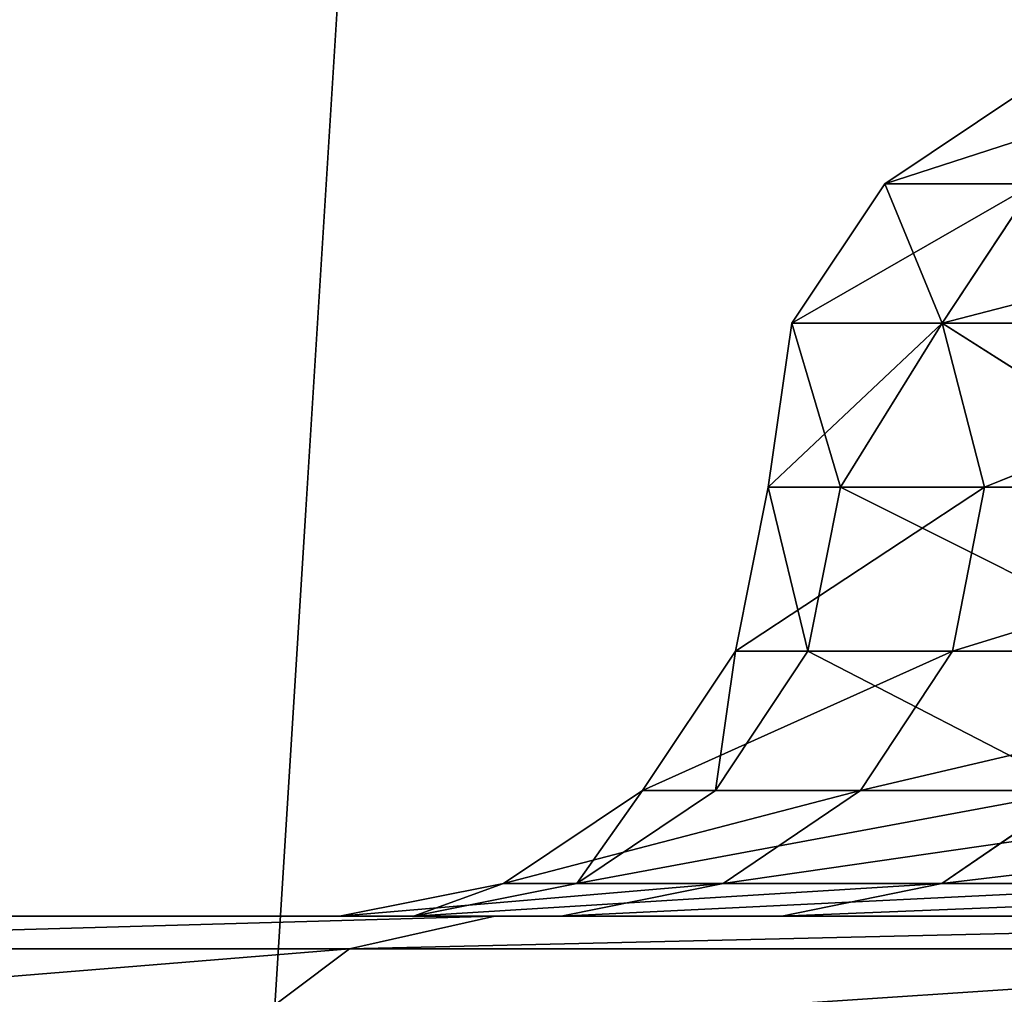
# Model space of a CAD drawing. Extents: x 0.03 to 6.33, y -5.07 to 0.
# Tile 94 of 256: x 1.5 to 1.59, y -1.35 to -1.26. Entities that reach past the tile are written whole.
import ezdxf

# ---------------------------------------------------------------- set-up
doc = ezdxf.new("R2010")
doc.units = 0
doc.header["$MEASUREMENT"] = 0
doc.layers.get('0').update_dxf_attribs({"linetype": 'CONTINUOUS'})

# ---------------------------------------------------------------- blocks, each defined once
blk = doc.blocks.new('KINKIET_CERAMICZNY_222_STL')
at = {"color": 0}
for p, q in [((1.606299, 0, -2.727639), (1.500947, -1.692913, -2.664038)), ((1.606299, 0, -2.727639), (1.500947, -1.692913, -2.664038)), ((1.591233, -1.262839), (1.57846, -1.271374)), ((1.591233, -1.262839), (1.57846, -1.271374)), ((1.57846, -1.271374), (1.569926, -1.284146)), ((1.57846, -1.271374), (1.569926, -1.284146)), ((1.57846, -1.271374), (1.592171, -1.271374, -0.209187)), ((1.592171, -1.271374, 0.209187), (1.57846, -1.271374)), ((1.57846, -1.271374), (1.592171, -1.271374, -0.209187)), ((1.592171, -1.271374, 0.209187), (1.57846, -1.271374)), ((1.592171, -1.271374, -0.209187), (1.58371, -1.284146, -0.210301)), ((1.592171, -1.271374, -0.209187), (1.58371, -1.284146, -0.210301)), ((1.592171, -1.271374, 0.209187), (1.58371, -1.284146, 0.210301)), ((1.592171, -1.271374, 0.209187), (1.58371, -1.284146, 0.210301)), ((1.567758, -1.299213, -0.051737), (1.569926, -1.284146)), ((1.567758, -1.299213, -0.051737), (1.569926, -1.284146)), ((1.567758, -1.299213, -0.051737), (1.58371, -1.284146, -0.210301)), ((1.567758, -1.299213, -0.051737), (1.58371, -1.284146, -0.210301)), ((1.569926, -1.284146), (1.58371, -1.284146, -0.210301)), ((1.58371, -1.284146, 0.210301), (1.569926, -1.284146)), ((1.574388, -1.299213, 0.154998), (1.569926, -1.284146)), ((1.58371, -1.284146, 0.210301), (1.569926, -1.284146)), ((1.574388, -1.299213, 0.154998), (1.569926, -1.284146)), ((1.569926, -1.284146), (1.58371, -1.284146, -0.210301)), ((1.574388, -1.299213, 0.154998), (1.58371, -1.284146, 0.210301)), ((1.574388, -1.299213, 0.154998), (1.58371, -1.284146, 0.210301)), ((1.58371, -1.284146, -0.210301), (1.624825, -1.284146, -0.417003)), ((1.624825, -1.284146, 0.417003), (1.58371, -1.284146, 0.210301)), ((1.6074, -1.299213, 0.359187), (1.58371, -1.284146, 0.210301)), ((1.624825, -1.284146, 0.417003), (1.58371, -1.284146, 0.210301)), ((1.6074, -1.299213, 0.359187), (1.58371, -1.284146, 0.210301)), ((1.58762, -1.299213, -0.257622), (1.58371, -1.284146, -0.210301)), ((1.58762, -1.299213, -0.257622), (1.58371, -1.284146, -0.210301)), ((1.58371, -1.284146, -0.210301), (1.624825, -1.284146, -0.417003)), ((1.58762, -1.299213, -0.257622), (1.624825, -1.284146, -0.417003)), ((1.58762, -1.299213, -0.257622), (1.624825, -1.284146, -0.417003)), ((1.567758, -1.299213, -0.051737), (1.564763, -1.314279, -0.051833)), ((1.567758, -1.299213, -0.051737), (1.564763, -1.314279, -0.051833)), ((1.58762, -1.299213, -0.257622), (1.567758, -1.299213, -0.051737)), ((1.567758, -1.299213, -0.051737), (1.574388, -1.299213, 0.154998)), ((1.567758, -1.299213, -0.051737), (1.574388, -1.299213, 0.154998)), ((1.58762, -1.299213, -0.257622), (1.567758, -1.299213, -0.051737)), ((1.574388, -1.299213, 0.154998), (1.571405, -1.314279, 0.155286)), ((1.574388, -1.299213, 0.154998), (1.571405, -1.314279, 0.155286)), ((1.574388, -1.299213, 0.154998), (1.6074, -1.299213, 0.359187)), ((1.574388, -1.299213, 0.154998), (1.6074, -1.299213, 0.359187)), ((1.58762, -1.299213, -0.257622), (1.584661, -1.314279, -0.2581)), ((1.58762, -1.299213, -0.257622), (1.584661, -1.314279, -0.2581)), ((1.633646, -1.299213, -0.459277), (1.58762, -1.299213, -0.257622)), ((1.633646, -1.299213, -0.459277), (1.58762, -1.299213, -0.257622)), ((1.556233, -1.327051, -0.052106), (1.564763, -1.314279, -0.051833)), ((1.556233, -1.327051, -0.052106), (1.564763, -1.314279, -0.051833)), ((1.56291, -1.327051, 0.156105), (1.571405, -1.314279, 0.155286)), ((1.56291, -1.327051, 0.156105), (1.571405, -1.314279, 0.155286)), ((1.564763, -1.314279, -0.051833), (1.584661, -1.314279, -0.2581)), ((1.571405, -1.314279, 0.155286), (1.564763, -1.314279, -0.051833)), ((1.571405, -1.314279, 0.155286), (1.564763, -1.314279, -0.051833)), ((1.564763, -1.314279, -0.051833), (1.584661, -1.314279, -0.2581)), ((1.604478, -1.314279, 0.359854), (1.571405, -1.314279, 0.155286)), ((1.604478, -1.314279, 0.359854), (1.571405, -1.314279, 0.155286)), ((1.576237, -1.327051, -0.259462), (1.584661, -1.314279, -0.2581)), ((1.576237, -1.327051, -0.259462), (1.584661, -1.314279, -0.2581)), ((1.584661, -1.314279, -0.2581), (1.630773, -1.314279, -0.460129)), ((1.584661, -1.314279, -0.2581), (1.630773, -1.314279, -0.460129)), ((1.543467, -1.335586, -0.052516), (1.556233, -1.327051, -0.052106)), ((1.543467, -1.335586, -0.052516), (1.556233, -1.327051, -0.052106)), ((1.550196, -1.335586, 0.157332), (1.56291, -1.327051, 0.156105)), ((1.550196, -1.335586, 0.157332), (1.56291, -1.327051, 0.156105)), ((1.56291, -1.327051, 0.156105), (1.556233, -1.327051, -0.052106)), ((1.556233, -1.327051, -0.052106), (1.576237, -1.327051, -0.259462)), ((1.56291, -1.327051, 0.156105), (1.556233, -1.327051, -0.052106)), ((1.556233, -1.327051, -0.052106), (1.576237, -1.327051, -0.259462)), ((1.596157, -1.327051, 0.361753), (1.56291, -1.327051, 0.156105)), ((1.596157, -1.327051, 0.361753), (1.56291, -1.327051, 0.156105)), ((1.563628, -1.335586, -0.261501), (1.576237, -1.327051, -0.259462)), ((1.563628, -1.335586, -0.261501), (1.576237, -1.327051, -0.259462)), ((1.576237, -1.327051, -0.259462), (1.622592, -1.327051, -0.462558)), ((1.576237, -1.327051, -0.259462), (1.622592, -1.327051, -0.462558)), ((1.583705, -1.335586, 0.364595), (1.596157, -1.327051, 0.361753)), ((1.583705, -1.335586, 0.364595), (1.596157, -1.327051, 0.361753)), ((1.528408, -1.338583, -0.052999), (1.543467, -1.335586, -0.052516)), ((1.528408, -1.338583, -0.052999), (1.543467, -1.335586, -0.052516)), ((1.5352, -1.338583, 0.158778), (1.550196, -1.335586, 0.157332)), ((1.5352, -1.338583, 0.158778), (1.550196, -1.335586, 0.157332)), ((1.550196, -1.335586, 0.157332), (1.543467, -1.335586, -0.052516)), ((1.543467, -1.335586, -0.052516), (1.563628, -1.335586, -0.261501)), ((1.550196, -1.335586, 0.157332), (1.543467, -1.335586, -0.052516)), ((1.543467, -1.335586, -0.052516), (1.563628, -1.335586, -0.261501)), ((1.548754, -1.338583, -0.263905), (1.563628, -1.335586, -0.261501)), ((1.548754, -1.338583, -0.263905), (1.563628, -1.335586, -0.261501)), ((1.583705, -1.335586, 0.364595), (1.550196, -1.335586, 0.157332)), ((1.583705, -1.335586, 0.364595), (1.550196, -1.335586, 0.157332)), ((1.563628, -1.335586, -0.261501), (1.610347, -1.335586, -0.466192)), ((1.563628, -1.335586, -0.261501), (1.610347, -1.335586, -0.466192)), ((1.569017, -1.338583, 0.367948), (1.583705, -1.335586, 0.364595)), ((1.569017, -1.338583, 0.367948), (1.583705, -1.335586, 0.364595)), ((1.643443, -1.335586, 0.565873), (1.583705, -1.335586, 0.364595)), ((1.643443, -1.335586, 0.565873), (1.583705, -1.335586, 0.364595)), ((1.54266, -1.338583, 0.859921), (1.450954, -1.338583, 0.656159)), ((1.450954, -1.338583, -0.656159), (1.54266, -1.338583, -0.859921)), ((1.54266, -1.338583, 0.859921), (1.450954, -1.338583, 0.656159)), ((1.450954, -1.338583, -0.656159), (1.54266, -1.338583, -0.859921)), ((1.548754, -1.338583, -0.263905), (1.528408, -1.338583, -0.052999)), ((1.528408, -1.338583, -0.052999), (1.5352, -1.338583, 0.158778)), ((1.528408, -1.338583, -0.052999), (1.5352, -1.338583, 0.158778)), ((1.548754, -1.338583, -0.263905), (1.528408, -1.338583, -0.052999)), ((1.529319, -1.34158, 0.866922), (1.54266, -1.338583, 0.859921)), ((1.529319, -1.34158, 0.866922), (1.54266, -1.338583, 0.859921)), ((1.529319, -1.34158, -0.866922), (1.54266, -1.338583, -0.859921)), ((1.529319, -1.34158, -0.866922), (1.54266, -1.338583, -0.859921)), ((1.5352, -1.338583, 0.158778), (1.569017, -1.338583, 0.367948)), ((1.5352, -1.338583, 0.158778), (1.569017, -1.338583, 0.367948)), ((1.658258, -1.338583, 1.051143), (1.54266, -1.338583, 0.859921)), ((1.54266, -1.338583, -0.859921), (1.658258, -1.338583, -1.051143)), ((1.658258, -1.338583, 1.051143), (1.54266, -1.338583, 0.859921)), ((1.54266, -1.338583, -0.859921), (1.658258, -1.338583, -1.051143)), ((1.595903, -1.338583, -0.470479), (1.548754, -1.338583, -0.263905)), ((1.595903, -1.338583, -0.470479), (1.548754, -1.338583, -0.263905)), ((1.569017, -1.338583, 0.367948), (1.629304, -1.338583, 0.571076)), ((1.569017, -1.338583, 0.367948), (1.629304, -1.338583, 0.571076)), ((1.529319, -1.34158, 0.866922), (1.436867, -1.34158, 0.661501)), ((1.436867, -1.34158, -0.661501), (1.529319, -1.34158, -0.866922)), ((1.436867, -1.34158, -0.661501), (1.529319, -1.34158, -0.866922)), ((1.529319, -1.34158, 0.866922), (1.436867, -1.34158, 0.661501)), ((1.529319, -1.34158, -0.866922), (1.51801, -1.350114, -0.872858)), ((1.529319, -1.34158, -0.866922), (1.51801, -1.350114, -0.872858)), ((1.529319, -1.34158, 0.866922), (1.51801, -1.350114, 0.872858)), ((1.529319, -1.34158, 0.866922), (1.51801, -1.350114, 0.872858)), ((1.645859, -1.34158, 1.059702), (1.529319, -1.34158, 0.866922)), ((1.529319, -1.34158, -0.866922), (1.645859, -1.34158, -1.059702)), ((1.529319, -1.34158, -0.866922), (1.645859, -1.34158, -1.059702)), ((1.645859, -1.34158, 1.059702), (1.529319, -1.34158, 0.866922))]:
    blk.add_line(p, q, dxfattribs=at)
mesh = blk.add_polyface(dxfattribs=at)
corners = [(1.500947, -1.692913, -2.664038), (1.258865, -1.692913, -2.495), (1.263743, 0, -2.498751)]
mesh.append_faces([[corners[k] for k in face] for face in [(0, 1, 2)]], dxfattribs={"color": 0})
mesh = blk.add_polyface(dxfattribs=at)
corners = [(1.606299, 0, 2.727639), (1.263743, 0, 2.498751), (1.377924, -1.692913, 2.582357)]
mesh.append_faces([[corners[k] for k in face] for face in [(0, 1, 2)]], dxfattribs={"color": 0})
mesh = blk.add_polyface(dxfattribs=at)
corners = [(1.606299, 0, -2.727639), (1.500947, -1.692913, -2.664038), (1.263743, 0, -2.498751)]
mesh.append_faces([[corners[k] for k in face] for face in [(0, 1, 2)]], dxfattribs={"color": 0})
mesh = blk.add_polyface(dxfattribs=at)
corners = [(1.606299, 0, 2.727639), (1.377924, -1.692913, 2.582357), (1.606299, -1.692913, 2.727639)]
mesh.append_faces([[corners[k] for k in face] for face in [(0, 1, 2)]], dxfattribs={"color": 0})
mesh = blk.add_polyface(dxfattribs=at)
corners = [(1.606299, -1.692913, -2.727639), (1.500947, -1.692913, -2.664038), (1.606299, 0, -2.727639)]
mesh.append_faces([[corners[k] for k in face] for face in [(0, 1, 2)]], dxfattribs={"color": 0})
mesh = blk.add_polyface(dxfattribs=at)
corners = [(1.604834, -1.262839, -0.20752), (1.57846, -1.271374), (1.592171, -1.271374, -0.209187), (1.591233, -1.262839)]
mesh.append_faces([[corners[k] for k in face] for face in [(0, 1, 2), (1, 0, 3)]], dxfattribs={"vtx0": -1, "color": 0})
mesh = blk.add_polyface(dxfattribs=at)
corners = [(1.604834, -1.262839, 0.20752), (1.57846, -1.271374), (1.591233, -1.262839), (1.592171, -1.271374, 0.209187)]
mesh.append_faces([[corners[k] for k in face] for face in [(0, 1, 2), (1, 0, 3)]], dxfattribs={"vtx0": -1, "color": 0})
mesh = blk.add_polyface(dxfattribs=at)
corners = [(1.592171, -1.271374, -0.209187), (1.569926, -1.284146), (1.58371, -1.284146, -0.210301), (1.57846, -1.271374)]
mesh.append_faces([[corners[k] for k in face] for face in [(0, 1, 2), (1, 0, 3)]], dxfattribs={"vtx0": -1, "color": 0})
mesh = blk.add_polyface(dxfattribs=at)
corners = [(1.57846, -1.271374), (1.58371, -1.284146, 0.210301), (1.569926, -1.284146), (1.592171, -1.271374, 0.209187)]
mesh.append_faces([[corners[k] for k in face] for face in [(0, 1, 2), (1, 0, 3)]], dxfattribs={"vtx0": -1, "color": 0})
mesh = blk.add_polyface(dxfattribs=at)
corners = [(1.633069, -1.271374, -0.414794), (1.58371, -1.284146, -0.210301), (1.624825, -1.284146, -0.417003), (1.592171, -1.271374, -0.209187)]
mesh.append_faces([[corners[k] for k in face] for face in [(0, 1, 2), (1, 0, 3)]], dxfattribs={"vtx0": -1, "color": 0})
mesh = blk.add_polyface(dxfattribs=at)
corners = [(1.592171, -1.271374, 0.209187), (1.624825, -1.284146, 0.417003), (1.58371, -1.284146, 0.210301), (1.633069, -1.271374, 0.414794)]
mesh.append_faces([[corners[k] for k in face] for face in [(0, 1, 2), (1, 0, 3)]], dxfattribs={"vtx0": -1, "color": 0})
mesh = blk.add_polyface(dxfattribs=at)
corners = [(1.569926, -1.284146), (1.574388, -1.299213, 0.154998), (1.567758, -1.299213, -0.051737)]
mesh.append_faces([[corners[k] for k in face] for face in [(0, 1, 2)]], dxfattribs={"color": 0})
mesh = blk.add_polyface(dxfattribs=at)
corners = [(1.569926, -1.284146), (1.567758, -1.299213, -0.051737), (1.58371, -1.284146, -0.210301)]
mesh.append_faces([[corners[k] for k in face] for face in [(0, 1, 2)]], dxfattribs={"color": 0})
mesh = blk.add_polyface(dxfattribs=at)
corners = [(1.58371, -1.284146, -0.210301), (1.567758, -1.299213, -0.051737), (1.58762, -1.299213, -0.257622)]
mesh.append_faces([[corners[k] for k in face] for face in [(0, 1, 2)]], dxfattribs={"color": 0})
mesh = blk.add_polyface(dxfattribs=at)
corners = [(1.58371, -1.284146, 0.210301), (1.574388, -1.299213, 0.154998), (1.569926, -1.284146)]
mesh.append_faces([[corners[k] for k in face] for face in [(0, 1, 2)]], dxfattribs={"color": 0})
mesh = blk.add_polyface(dxfattribs=at)
corners = [(1.58371, -1.284146, 0.210301), (1.6074, -1.299213, 0.359187), (1.574388, -1.299213, 0.154998)]
mesh.append_faces([[corners[k] for k in face] for face in [(0, 1, 2)]], dxfattribs={"color": 0})
mesh = blk.add_polyface(dxfattribs=at)
corners = [(1.624825, -1.284146, 0.417003), (1.6074, -1.299213, 0.359187), (1.58371, -1.284146, 0.210301)]
mesh.append_faces([[corners[k] for k in face] for face in [(0, 1, 2)]], dxfattribs={"color": 0})
mesh = blk.add_polyface(dxfattribs=at)
corners = [(1.58371, -1.284146, -0.210301), (1.58762, -1.299213, -0.257622), (1.624825, -1.284146, -0.417003)]
mesh.append_faces([[corners[k] for k in face] for face in [(0, 1, 2)]], dxfattribs={"color": 0})
mesh = blk.add_polyface(dxfattribs=at)
corners = [(1.624825, -1.284146, -0.417003), (1.58762, -1.299213, -0.257622), (1.633646, -1.299213, -0.459277)]
mesh.append_faces([[corners[k] for k in face] for face in [(0, 1, 2)]], dxfattribs={"color": 0})
mesh = blk.add_polyface(dxfattribs=at)
corners = [(1.58762, -1.299213, -0.257622), (1.564763, -1.314279, -0.051833), (1.584661, -1.314279, -0.2581), (1.567758, -1.299213, -0.051737)]
mesh.append_faces([[corners[k] for k in face] for face in [(0, 1, 2), (1, 0, 3)]], dxfattribs={"vtx0": -1, "color": 0})
mesh = blk.add_polyface(dxfattribs=at)
corners = [(1.567758, -1.299213, -0.051737), (1.571405, -1.314279, 0.155286), (1.564763, -1.314279, -0.051833), (1.574388, -1.299213, 0.154998)]
mesh.append_faces([[corners[k] for k in face] for face in [(0, 1, 2), (1, 0, 3)]], dxfattribs={"vtx0": -1, "color": 0})
mesh = blk.add_polyface(dxfattribs=at)
corners = [(1.574388, -1.299213, 0.154998), (1.604478, -1.314279, 0.359854), (1.571405, -1.314279, 0.155286), (1.6074, -1.299213, 0.359187)]
mesh.append_faces([[corners[k] for k in face] for face in [(0, 1, 2), (1, 0, 3)]], dxfattribs={"vtx0": -1, "color": 0})
mesh = blk.add_polyface(dxfattribs=at)
corners = [(1.633646, -1.299213, -0.459277), (1.584661, -1.314279, -0.2581), (1.630773, -1.314279, -0.460129), (1.58762, -1.299213, -0.257622)]
mesh.append_faces([[corners[k] for k in face] for face in [(0, 1, 2), (1, 0, 3)]], dxfattribs={"vtx0": -1, "color": 0})
mesh = blk.add_polyface(dxfattribs=at)
corners = [(1.564763, -1.314279, -0.051833), (1.56291, -1.327051, 0.156105), (1.556233, -1.327051, -0.052106), (1.571405, -1.314279, 0.155286)]
mesh.append_faces([[corners[k] for k in face] for face in [(0, 1, 2), (1, 0, 3)]], dxfattribs={"vtx0": -1, "color": 0})
mesh = blk.add_polyface(dxfattribs=at)
corners = [(1.584661, -1.314279, -0.2581), (1.556233, -1.327051, -0.052106), (1.576237, -1.327051, -0.259462), (1.564763, -1.314279, -0.051833)]
mesh.append_faces([[corners[k] for k in face] for face in [(0, 1, 2), (1, 0, 3)]], dxfattribs={"vtx0": -1, "color": 0})
mesh = blk.add_polyface(dxfattribs=at)
corners = [(1.571405, -1.314279, 0.155286), (1.596157, -1.327051, 0.361753), (1.56291, -1.327051, 0.156105), (1.604478, -1.314279, 0.359854)]
mesh.append_faces([[corners[k] for k in face] for face in [(0, 1, 2), (1, 0, 3)]], dxfattribs={"vtx0": -1, "color": 0})
mesh = blk.add_polyface(dxfattribs=at)
corners = [(1.630773, -1.314279, -0.460129), (1.576237, -1.327051, -0.259462), (1.622592, -1.327051, -0.462558), (1.584661, -1.314279, -0.2581)]
mesh.append_faces([[corners[k] for k in face] for face in [(0, 1, 2), (1, 0, 3)]], dxfattribs={"vtx0": -1, "color": 0})
mesh = blk.add_polyface(dxfattribs=at)
corners = [(1.556233, -1.327051, -0.052106), (1.550196, -1.335586, 0.157332), (1.543467, -1.335586, -0.052516), (1.56291, -1.327051, 0.156105)]
mesh.append_faces([[corners[k] for k in face] for face in [(0, 1, 2), (1, 0, 3)]], dxfattribs={"vtx0": -1, "color": 0})
mesh = blk.add_polyface(dxfattribs=at)
corners = [(1.576237, -1.327051, -0.259462), (1.543467, -1.335586, -0.052516), (1.563628, -1.335586, -0.261501), (1.556233, -1.327051, -0.052106)]
mesh.append_faces([[corners[k] for k in face] for face in [(0, 1, 2), (1, 0, 3)]], dxfattribs={"vtx0": -1, "color": 0})
mesh = blk.add_polyface(dxfattribs=at)
corners = [(1.596157, -1.327051, 0.361753), (1.550196, -1.335586, 0.157332), (1.56291, -1.327051, 0.156105), (1.583705, -1.335586, 0.364595)]
mesh.append_faces([[corners[k] for k in face] for face in [(0, 1, 2), (1, 0, 3)]], dxfattribs={"vtx0": -1, "color": 0})
mesh = blk.add_polyface(dxfattribs=at)
corners = [(1.622592, -1.327051, -0.462558), (1.563628, -1.335586, -0.261501), (1.610347, -1.335586, -0.466192), (1.576237, -1.327051, -0.259462)]
mesh.append_faces([[corners[k] for k in face] for face in [(0, 1, 2), (1, 0, 3)]], dxfattribs={"vtx0": -1, "color": 0})
mesh = blk.add_polyface(dxfattribs=at)
corners = [(1.65543, -1.327051, 0.561461), (1.583705, -1.335586, 0.364595), (1.596157, -1.327051, 0.361753), (1.643443, -1.335586, 0.565873)]
mesh.append_faces([[corners[k] for k in face] for face in [(0, 1, 2), (1, 0, 3)]], dxfattribs={"vtx0": -1, "color": 0})
mesh = blk.add_polyface(dxfattribs=at)
corners = [(1.543467, -1.335586, -0.052516), (1.5352, -1.338583, 0.158778), (1.528408, -1.338583, -0.052999), (1.550196, -1.335586, 0.157332)]
mesh.append_faces([[corners[k] for k in face] for face in [(0, 1, 2), (1, 0, 3)]], dxfattribs={"vtx0": -1, "color": 0})
mesh = blk.add_polyface(dxfattribs=at)
corners = [(1.563628, -1.335586, -0.261501), (1.528408, -1.338583, -0.052999), (1.548754, -1.338583, -0.263905), (1.543467, -1.335586, -0.052516)]
mesh.append_faces([[corners[k] for k in face] for face in [(0, 1, 2), (1, 0, 3)]], dxfattribs={"vtx0": -1, "color": 0})
mesh = blk.add_polyface(dxfattribs=at)
corners = [(1.583705, -1.335586, 0.364595), (1.5352, -1.338583, 0.158778), (1.550196, -1.335586, 0.157332), (1.569017, -1.338583, 0.367948)]
mesh.append_faces([[corners[k] for k in face] for face in [(0, 1, 2), (1, 0, 3)]], dxfattribs={"vtx0": -1, "color": 0})
mesh = blk.add_polyface(dxfattribs=at)
corners = [(1.610347, -1.335586, -0.466192), (1.548754, -1.338583, -0.263905), (1.595903, -1.338583, -0.470479), (1.563628, -1.335586, -0.261501)]
mesh.append_faces([[corners[k] for k in face] for face in [(0, 1, 2), (1, 0, 3)]], dxfattribs={"vtx0": -1, "color": 0})
mesh = blk.add_polyface(dxfattribs=at)
corners = [(1.643443, -1.335586, 0.565873), (1.569017, -1.338583, 0.367948), (1.583705, -1.335586, 0.364595), (1.629304, -1.338583, 0.571076)]
mesh.append_faces([[corners[k] for k in face] for face in [(0, 1, 2), (1, 0, 3)]], dxfattribs={"vtx0": -1, "color": 0})
mesh = blk.add_polyface(dxfattribs=at)
corners = [(3.404142, -1.338583, -1.836902), (2.958062, -1.338583, -1.836902), (3.181102, -1.338583, -1.850394), (3.623931, -1.338583, -1.796625), (2.738274, -1.338583, -1.796625), (3.837261, -1.338583, -1.730148), (2.524944, -1.338583, -1.730148), (4.041023, -1.338583, -1.638442), (3.181102, -1.338583, -1.653543), (3.392553, -1.338583, -1.639968), (3.600531, -1.338583, -1.599464), (4.232246, -1.338583, -1.522844), (3.801622, -1.338583, -1.532697), (3.992525, -1.338583, -1.440763), (4.40814, -1.338583, -1.38504), (4.170104, -1.338583, -1.325172), (4.566142, -1.338583, -1.227038), (4.331443, -1.338583, -1.187822), (4.703946, -1.338583, -1.051143), (4.473894, -1.338583, -1.030967), (4.819544, -1.338583, -0.859921), (4.595118, -1.338583, -0.857185), (4.91125, -1.338583, -0.656159), (4.693123, -1.338583, -0.669327), (4.766301, -1.338583, -0.470479), (4.977727, -1.338583, -0.442828), (4.81345, -1.338583, -0.263905), (5.018004, -1.338583, -0.22304), (4.833796, -1.338583, -0.052999), (5.031496, -1.338583), (4.827005, -1.338583, 0.158778), (5.018004, -1.338583, 0.22304), (4.793188, -1.338583, 0.367948), (4.977727, -1.338583, 0.442828), (4.7329, -1.338583, 0.571076), (4.91125, -1.338583, 0.656159), (4.647133, -1.338583, 0.764827), (4.819544, -1.338583, 0.859921), (4.537293, -1.338583, 0.94602), (4.703946, -1.338583, 1.051143), (4.405184, -1.338583, 1.111679), (4.566142, -1.338583, 1.227038), (4.252976, -1.338583, 1.259084), (4.40814, -1.338583, 1.38504), (4.083168, -1.338583, 1.385815), (4.232246, -1.338583, 1.522844), (3.898548, -1.338583, 1.489791), (3.702147, -1.338583, 1.569305), (4.041023, -1.338583, 1.638442), (3.497191, -1.338583, 1.623051), (3.287045, -1.338583, 1.650146), (3.837261, -1.338583, 1.730148), (3.075159, -1.338583, 1.650146), (2.321181, -1.338583, -1.638442), (2.969652, -1.338583, -1.639968), (2.761674, -1.338583, -1.599464), (2.129959, -1.338583, -1.522844), (2.560582, -1.338583, -1.532697), (2.36968, -1.338583, -1.440763), (1.954064, -1.338583, -1.38504), (2.192101, -1.338583, -1.325172), (1.796063, -1.338583, -1.227038), (2.030761, -1.338583, -1.187822), (1.658258, -1.338583, -1.051143), (1.88831, -1.338583, -1.030967), (1.54266, -1.338583, -0.859921), (1.767087, -1.338583, -0.857185), (1.450954, -1.338583, -0.656159), (1.669081, -1.338583, -0.669327), (1.595903, -1.338583, -0.470479), (1.384478, -1.338583, -0.442828), (1.548754, -1.338583, -0.263905), (1.3442, -1.338583, -0.22304), (1.528408, -1.338583, -0.052999), (1.330709, -1.338583), (1.5352, -1.338583, 0.158778), (1.3442, -1.338583, 0.22304), (1.569017, -1.338583, 0.367948), (1.384478, -1.338583, 0.442828), (1.629304, -1.338583, 0.571076), (1.450954, -1.338583, 0.656159), (1.715072, -1.338583, 0.764827), (1.54266, -1.338583, 0.859921), (1.824912, -1.338583, 0.94602), (1.658258, -1.338583, 1.051143), (1.95702, -1.338583, 1.111679), (1.796063, -1.338583, 1.227038), (2.109228, -1.338583, 1.259084), (1.954064, -1.338583, 1.38504), (2.279037, -1.338583, 1.385815), (2.129959, -1.338583, 1.522844), (2.463657, -1.338583, 1.489791), (2.660057, -1.338583, 1.569305), (2.321181, -1.338583, 1.638442), (2.865013, -1.338583, 1.623051), (2.524944, -1.338583, 1.730148), (3.623931, -1.338583, 1.796625), (2.738274, -1.338583, 1.796625), (3.404142, -1.338583, 1.836902), (2.958062, -1.338583, 1.836902), (3.181102, -1.338583, 1.850394)]
mesh.append_faces([[corners[k] for k in face] for face in [(0, 1, 2), (99, 98, 100)]], dxfattribs={"vtx0": -1, "color": 0})
mesh.append_faces([[corners[k] for k in face] for face in [(1, 3, 4), (4, 5, 6), (8, 7, 9), (9, 7, 10), (10, 11, 12), (12, 11, 13), (13, 14, 15), (15, 16, 17), (17, 18, 19), (19, 20, 21), (21, 22, 23), (23, 22, 24), (24, 25, 26), (26, 27, 28), (28, 29, 30), (30, 31, 32), (32, 33, 34), (34, 35, 36), (36, 37, 38), (38, 39, 40), (40, 41, 42), (42, 43, 44), (44, 45, 46), (46, 45, 47), (47, 48, 49), (49, 48, 50), (50, 51, 52), (53, 55, 56), (56, 58, 59), (59, 60, 61), (61, 62, 63), (63, 64, 65), (65, 66, 67), (67, 69, 70), (70, 71, 72), (72, 73, 74), (74, 75, 76), (76, 77, 78), (78, 79, 80), (80, 81, 82), (82, 83, 84), (84, 85, 86), (86, 87, 88), (88, 89, 90), (90, 92, 93), (93, 52, 95), (95, 96, 97), (97, 98, 99)]], dxfattribs={"vtx0": -1, "vtx1": -1, "color": 0})
mesh.append_faces([[corners[k] for k in face] for face in [(6, 7, 8), (95, 52, 51)]], dxfattribs={"vtx0": -1, "vtx1": -1, "vtx2": -1, "color": 0})
mesh.append_faces([[corners[k] for k in face] for face in [(1, 0, 3), (4, 3, 5), (6, 5, 7), (10, 7, 11), (13, 11, 14), (15, 14, 16), (17, 16, 18), (19, 18, 20), (21, 20, 22), (24, 22, 25), (26, 25, 27), (28, 27, 29), (30, 29, 31), (32, 31, 33), (34, 33, 35), (36, 35, 37), (38, 37, 39), (40, 39, 41), (42, 41, 43), (44, 43, 45), (47, 45, 48), (50, 48, 51), (8, 53, 6), (53, 8, 54), (53, 54, 55), (56, 55, 57), (56, 57, 58), (59, 58, 60), (61, 60, 62), (63, 62, 64), (65, 64, 66), (67, 66, 68), (67, 68, 69), (70, 69, 71), (72, 71, 73), (74, 73, 75), (76, 75, 77), (78, 77, 79), (80, 79, 81), (82, 81, 83), (84, 83, 85), (86, 85, 87), (88, 87, 89), (90, 89, 91), (90, 91, 92), (93, 92, 94), (93, 94, 52), (95, 51, 96), (97, 96, 98)]], dxfattribs={"vtx0": -1, "vtx2": -1, "color": 0})
mesh = blk.add_polyface(dxfattribs=at)
corners = [(1.54266, -1.338583, 0.859921), (1.436867, -1.34158, 0.661501), (1.450954, -1.338583, 0.656159), (1.529319, -1.34158, 0.866922)]
mesh.append_faces([[corners[k] for k in face] for face in [(0, 1, 2), (1, 0, 3)]], dxfattribs={"vtx0": -1, "color": 0})
mesh = blk.add_polyface(dxfattribs=at)
corners = [(1.54266, -1.338583, -0.859921), (1.436867, -1.34158, -0.661501), (1.529319, -1.34158, -0.866922), (1.450954, -1.338583, -0.656159)]
mesh.append_faces([[corners[k] for k in face] for face in [(0, 1, 2), (1, 0, 3)]], dxfattribs={"vtx0": -1, "color": 0})
mesh = blk.add_polyface(dxfattribs=at)
corners = [(1.658258, -1.338583, 1.051143), (1.529319, -1.34158, 0.866922), (1.54266, -1.338583, 0.859921), (1.645859, -1.34158, 1.059702)]
mesh.append_faces([[corners[k] for k in face] for face in [(0, 1, 2), (1, 0, 3)]], dxfattribs={"vtx0": -1, "color": 0})
mesh = blk.add_polyface(dxfattribs=at)
corners = [(1.658258, -1.338583, -1.051143), (1.529319, -1.34158, -0.866922), (1.645859, -1.34158, -1.059702), (1.54266, -1.338583, -0.859921)]
mesh.append_faces([[corners[k] for k in face] for face in [(0, 1, 2), (1, 0, 3)]], dxfattribs={"vtx0": -1, "color": 0})
mesh = blk.add_polyface(dxfattribs=at)
corners = [(1.529319, -1.34158, -0.866922), (1.424924, -1.350114, -0.66603), (1.51801, -1.350114, -0.872858), (1.436867, -1.34158, -0.661501)]
mesh.append_faces([[corners[k] for k in face] for face in [(0, 1, 2), (1, 0, 3)]], dxfattribs={"vtx0": -1, "color": 0})
mesh = blk.add_polyface(dxfattribs=at)
corners = [(1.529319, -1.34158, 0.866922), (1.424924, -1.350114, 0.66603), (1.436867, -1.34158, 0.661501), (1.51801, -1.350114, 0.872858)]
mesh.append_faces([[corners[k] for k in face] for face in [(0, 1, 2), (1, 0, 3)]], dxfattribs={"vtx0": -1, "color": 0})
mesh = blk.add_polyface(dxfattribs=at)
corners = [(1.645859, -1.34158, -1.059702), (1.51801, -1.350114, -0.872858), (1.635347, -1.350114, -1.066958), (1.529319, -1.34158, -0.866922)]
mesh.append_faces([[corners[k] for k in face] for face in [(0, 1, 2), (1, 0, 3)]], dxfattribs={"vtx0": -1, "color": 0})
mesh = blk.add_polyface(dxfattribs=at)
corners = [(1.645859, -1.34158, 1.059702), (1.51801, -1.350114, 0.872858), (1.529319, -1.34158, 0.866922), (1.635347, -1.350114, 1.066958)]
mesh.append_faces([[corners[k] for k in face] for face in [(0, 1, 2), (1, 0, 3)]], dxfattribs={"vtx0": -1, "color": 0})

msp = doc.modelspace()

# ---------------------------------------------------------------- block references
at = {"color": 0}
msp.add_blockref('KINKIET_CERAMICZNY_222_STL', (0, 0), dxfattribs=at)

doc.saveas('drawing.dxf')
